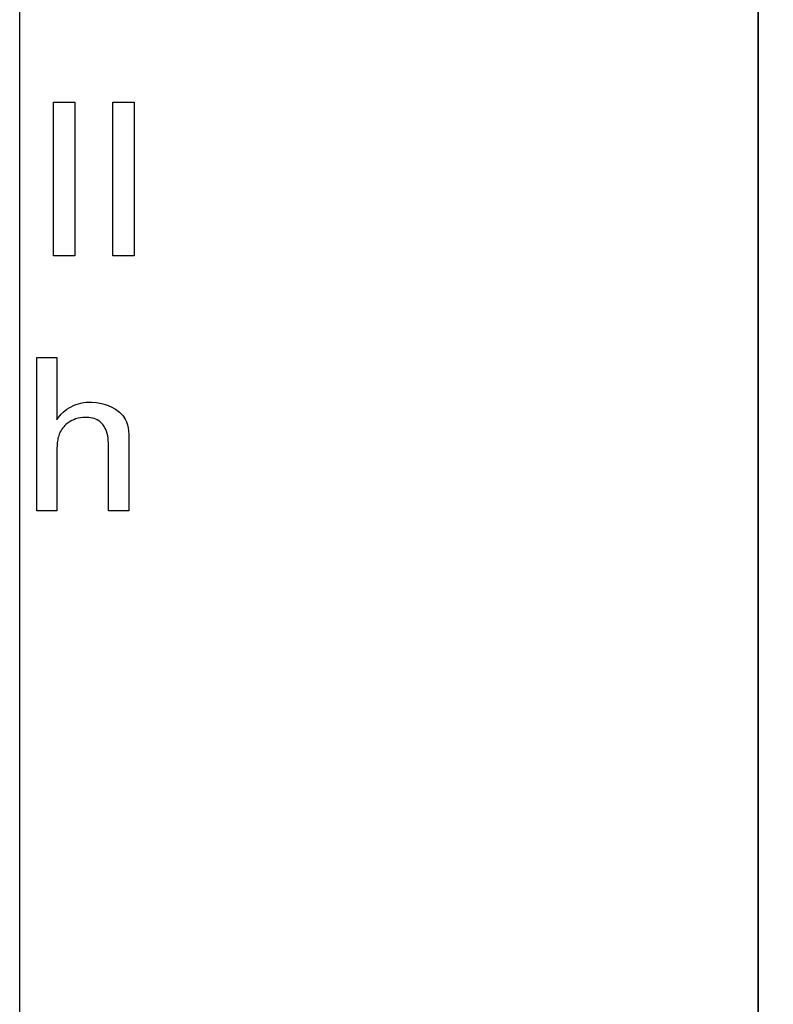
# Model space of a CAD drawing. Header units: inches. Extents: x 0 to 34, y 0 to 22.
# Tile 9 of 41: x 14.143 to 14.635, y 7.776 to 8.42. Entities that reach past the tile are written whole.
import ezdxf

# ---------------------------------------------------------------- set-up
doc = ezdxf.new("R2010")
doc.units = ezdxf.units.IN
doc.header["$LTSCALE"] = 1.87
doc.header["$MEASUREMENT"] = 0
doc.layers.get('0').update_dxf_attribs({"linetype": 'CONTINUOUS'})
doc.layers.add('DATUMCURVES', color=7, linetype='CONTINUOUS')
doc.layers.add('DIMENSIONS', color=7, linetype='CONTINUOUS')
doc.styles.get("Standard").update_dxf_attribs({"font": 'txt', "width": 0.8})
doc.dimstyles.new('DIMSTYLE_1', dxfattribs={"dimtxt": 0.125, "dimasz": 0.18, "dimexe": 0.18, "dimexo": 0.0625, "dimgap": 0.09, "dimtad": 0, "dimtih": 1, "dimtoh": 1, "dimdec": 3, "dimlfac": 0.5, "dimzin": 4, "dimdsep": 46, "dimtxsty": 'STANDARD', "dimblk": '_FILLED', "dimblk1": '_FILLED', "dimblk2": '_FILLED', "dimcen": 0.09, "dimadec": 0, "dimazin": 0, "dimtp": 0.001, "dimtm": 0.001, "dimtfac": 1, "dimtdec": 3, "dimtofl": 0, "dimtmove": 0, "dimatfit": 3, "dimldrblk": '_FILLED', "dimfxl": 1, "dimtolj": 1, "dimtzin": 4, "dimarcsym": 0})

# ---------------------------------------------------------------- blocks, each defined once
blk = doc.blocks.new('*D7')
at = {"layer": 'DIMENSIONS', "color": 2, "linetype": 'CONTINUOUS'}
blk.add_line((14.53767, 8.61443), (15.33267, 8.61443), dxfattribs=at)
at = {"layer": 'DIMENSIONS', "color": 2, "linetype": 'CONTINUOUS', "width": 0.8}
for s, p in [('[', (15.92017, 8.55193)), (']', (16.52017, 8.55193)), ('.733', (15.39517, 8.55193)), ('18.62', (16.02017, 8.55193))]:
    blk.add_text(s, height=0.125, dxfattribs=at).set_placement(p)
blk = doc.blocks.new('_FILLED')
at = {"color": 0, "linetype": 'BYBLOCK'}
blk.add_solid([(0, 0), (-1, 0.1736), (-1, -0.1736)], dxfattribs=at)
blk = doc.blocks.new('*D8')
at = {"layer": 'DIMENSIONS', "color": 2, "linetype": 'CONTINUOUS'}
blk.add_line((14.53767, 9.59643), (15.33267, 9.59643), dxfattribs=at)
at = {"layer": 'DIMENSIONS', "color": 2, "linetype": 'CONTINUOUS', "width": 0.8}
for s, p in [('[', (16.02017, 9.53393)), (']', (16.62017, 9.53393)), ('1.224', (15.39517, 9.53393)), ('31.09', (16.12017, 9.53393))]:
    blk.add_text(s, height=0.125, dxfattribs=at).set_placement(p)
blk = doc.blocks.new('*D11')
at = {"layer": 'DIMENSIONS', "color": 2, "linetype": 'CONTINUOUS'}
blk.add_line((14.53767, 14.49843), (15.33267, 14.49843), dxfattribs=at)
at = {"layer": 'DIMENSIONS', "color": 2, "linetype": 'CONTINUOUS', "width": 0.8}
for s, p in [('[', (16.02017, 14.43593)), (']', (16.62017, 14.43593)), ('3.675', (15.39517, 14.43593)), ('93.35', (16.12017, 14.43593))]:
    blk.add_text(s, height=0.125, dxfattribs=at).set_placement(p)
blk = doc.blocks.new('*D12')
at = {"layer": 'DIMENSIONS', "color": 2, "linetype": 'CONTINUOUS'}
blk.add_line((14.53767, 15.48043), (15.33267, 15.48043), dxfattribs=at)
at = {"layer": 'DIMENSIONS', "color": 2, "linetype": 'CONTINUOUS', "width": 0.8}
for s, p in [('[', (16.02017, 15.41793)), (']', (16.72017, 15.41793)), ('4.166', (15.39517, 15.41793)), ('105.82', (16.12017, 15.41793))]:
    blk.add_text(s, height=0.125, dxfattribs=at).set_placement(p)
blk = doc.blocks.new('*D13')
at = {"layer": 'DIMENSIONS', "color": 2, "linetype": 'CONTINUOUS'}
blk.add_line((14.43167, 16.78843), (15.33267, 16.78843), dxfattribs=at)
at = {"layer": 'DIMENSIONS', "color": 2, "linetype": 'CONTINUOUS', "width": 0.8}
for s, p in [('[', (16.02017, 16.72593)), (']', (16.72017, 16.72593)), ('4.820', (15.39517, 16.72593)), ('122.43', (16.12017, 16.72593))]:
    blk.add_text(s, height=0.125, dxfattribs=at).set_placement(p)
blk = doc.blocks.new('*D19')
at = {"layer": 'DIMENSIONS', "color": 2, "linetype": 'CONTINUOUS'}
blk.add_line((14.14317, 8.42793), (14.14317, 6.16094), dxfattribs=at)
at = {"layer": 'DIMENSIONS', "color": 2, "linetype": 'CONTINUOUS', "width": 0.8}
for s, p in [(']', (14.20567, 5.99844)), ('6.17', (14.20567, 5.59844)), ('[', (14.20567, 5.49844)), ('.243', (14.20567, 4.97344))]:
    blk.add_text(s, height=0.125, rotation=90, dxfattribs=at).set_placement(p)

msp = doc.modelspace()

# ---------------------------------------------------------------- linework, layer by layer
at = {"color": 7, "linetype": 'CONTINUOUS'}
msp.add_line((14.62517, 16.97243), (14.62517, 6.96443), dxfattribs=at)
at = {"layer": 'DATUMCURVES', "color": 40, "linetype": 'CONTINUOUS'}
for points, knots in [([(14.62527, 16.97222, -0.02453), (14.62527, 16.45098, -0.02453), (14.62527, 13.11505, -0.02453), (14.62527, 9.77912, -0.02453), (14.62527, 6.96443, -0.02453)], [0, 0, 0, 0, 0.15625, 1, 1, 1, 1]), ([(14.16534, 8.36572, -0.02453), (14.16606, 8.36572, -0.02453), (14.1707, 8.36572, -0.02453), (14.17533, 8.36572, -0.02453), (14.17924, 8.36572, -0.02453)], [0, 0, 0, 0, 0.15625, 1, 1, 1, 1]), ([(14.16534, 8.26535, -0.02453), (14.16534, 8.27058, -0.02453), (14.16534, 8.30403, -0.02453), (14.16534, 8.33749, -0.02453), (14.16534, 8.36572, -0.02453)], [0, 0, 0, 0, 0.15625, 1, 1, 1, 1]), ([(14.17924, 8.36572, -0.02453), (14.17924, 8.36049, -0.02453), (14.17924, 8.32703, -0.02453), (14.17924, 8.29358, -0.02453), (14.17924, 8.26535, -0.02453)], [0, 0, 0, 0, 0.15625, 1, 1, 1, 1]), ([(14.20394, 8.36572, -0.02453), (14.20466, 8.36572, -0.02453), (14.2093, 8.36572, -0.02453), (14.21394, 8.36572, -0.02453), (14.21786, 8.36572, -0.02453)], [0, 0, 0, 0, 0.15625, 1, 1, 1, 1]), ([(14.20394, 8.26535, -0.02453), (14.20394, 8.27058, -0.02453), (14.20394, 8.30403, -0.02453), (14.20394, 8.33749, -0.02453), (14.20394, 8.36572, -0.02453)], [0, 0, 0, 0, 0.15625, 1, 1, 1, 1]), ([(14.21786, 8.36572, -0.02453), (14.21786, 8.36049, -0.02453), (14.21786, 8.32703, -0.02453), (14.21786, 8.29358, -0.02453), (14.21786, 8.26535, -0.02453)], [0, 0, 0, 0, 0.15625, 1, 1, 1, 1]), ([(14.17924, 8.26535, -0.02453), (14.17852, 8.26535, -0.02453), (14.17388, 8.26535, -0.02453), (14.16925, 8.26535, -0.02453), (14.16534, 8.26535, -0.02453)], [0, 0, 0, 0, 0.15625, 1, 1, 1, 1]), ([(14.21786, 8.26535, -0.02453), (14.21713, 8.26535, -0.02453), (14.21249, 8.26535, -0.02453), (14.20785, 8.26535, -0.02453), (14.20394, 8.26535, -0.02453)], [0, 0, 0, 0, 0.15625, 1, 1, 1, 1]), ([(14.1543, 8.19892, -0.02453), (14.15498, 8.19892, -0.02453), (14.15938, 8.19892, -0.02453), (14.16378, 8.19892, -0.02453), (14.16749, 8.19892, -0.02453)], [0, 0, 0, 0, 0.15625, 1, 1, 1, 1]), ([(14.1543, 8.09868, -0.02453), (14.1543, 8.1039, -0.02453), (14.1543, 8.13731, -0.02453), (14.1543, 8.17073, -0.02453), (14.1543, 8.19892, -0.02453)], [0, 0, 0, 0, 0.15625, 1, 1, 1, 1]), ([(14.16749, 8.19892, -0.02453), (14.16749, 8.19679, -0.02453), (14.16749, 8.18322, -0.02453), (14.16749, 8.16964, -0.02453), (14.16749, 8.15819, -0.02453)], [0, 0, 0, 0, 0.15625, 1, 1, 1, 1]), ([(14.16749, 8.15819, -0.02453), (14.16962, 8.16182, -0.02453), (14.17674, 8.16793, -0.02453), (14.19343, 8.17165, -0.02453), (14.21483, 8.16305, -0.02453), (14.21449, 8.14781, -0.02453), (14.21449, 8.14233, -0.02453)], [0, 0, 0, 0, 0.187305, 0.390527, 0.755985, 1, 1, 1, 1]), ([(14.20114, 8.13997, -0.02453), (14.20114, 8.14409, -0.02453), (14.201, 8.15087, -0.02453), (14.19476, 8.15873, -0.02453), (14.1869, 8.16013, -0.02453), (14.17999, 8.15917, -0.02453), (14.17404, 8.15614, -0.02453), (14.17011, 8.15182, -0.02453), (14.16827, 8.14698, -0.02453), (14.16753, 8.142, -0.02453), (14.16749, 8.13817, -0.02453), (14.16749, 8.13566, -0.02453)], [0, 0, 0, 0, 0.196205, 0.306309, 0.448377, 0.551377, 0.636084, 0.761336, 0.818099, 0.880456, 1, 1, 1, 1]), ([(14.21449, 8.14233, -0.02453), (14.21449, 8.14006, -0.02453), (14.21449, 8.12551, -0.02453), (14.21449, 8.11096, -0.02453), (14.21449, 8.09868, -0.02453)], [0, 0, 0, 0, 0.15625, 1, 1, 1, 1]), ([(14.16749, 8.13566, -0.02453), (14.16749, 8.13373, -0.02453), (14.16749, 8.12141, -0.02453), (14.16749, 8.10908, -0.02453), (14.16749, 8.09868, -0.02453)], [0, 0, 0, 0, 0.15625, 1, 1, 1, 1]), ([(14.20114, 8.09868, -0.02453), (14.20114, 8.10083, -0.02453), (14.20114, 8.1146, -0.02453), (14.20114, 8.12836, -0.02453), (14.20114, 8.13997, -0.02453)], [0, 0, 0, 0, 0.15625, 1, 1, 1, 1]), ([(14.16749, 8.09868, -0.02453), (14.16681, 8.09868, -0.02453), (14.16241, 8.09868, -0.02453), (14.15801, 8.09868, -0.02453), (14.1543, 8.09868, -0.02453)], [0, 0, 0, 0, 0.15625, 1, 1, 1, 1]), ([(14.21449, 8.09868, -0.02453), (14.2138, 8.09868, -0.02453), (14.20935, 8.09868, -0.02453), (14.2049, 8.09868, -0.02453), (14.20114, 8.09868, -0.02453)], [0, 0, 0, 0, 0.15625, 1, 1, 1, 1])]:
    msp.add_open_spline(points, degree=3, knots=knots, dxfattribs=at)

# ---------------------------------------------------------------- dimensions: what is measured, and where the dimension line sits
at = {"layer": 'DIMENSIONS', "color": 2, "linetype": 'CONTINUOUS'}
for feature_location, offset, dtype, origin, picture, middle in [((14.43167, 16.78843), (0.901, 0), 0, (14.36917, 7.14843), '*D13', (16.10767, 16.78843)), ((14.53767, 15.48043), (0.795, 0), 0, (14.47517, 7.14843), '*D12', (16.10767, 15.48043)), ((14.53767, 14.49843), (0.795, 0), 0, (14.47517, 7.14843), '*D11', (16.05767, 14.49843)), ((14.53767, 9.59643), (0.795, 0), 0, (14.47517, 7.14843), '*D8', (16.05767, 9.59643)), ((14.53767, 8.61443), (0.795, 0), 0, (14.47517, 7.14843), '*D7', (16.00767, 8.61443)), ((14.14317, 8.42793), (0, -2.267), 1, (13.65717, 8.49043), '*D19', (14.14317, 5.53594))]:
    dim = msp.add_ordinate_dim(feature_location=feature_location, offset=offset, dtype=dtype, origin=origin, dimstyle='DIMSTYLE_1', dxfattribs=at)
    dim.commit()
    dim.dimension.update_dxf_attribs({"geometry": picture, "text_midpoint": middle})

doc.saveas('drawing.dxf')
